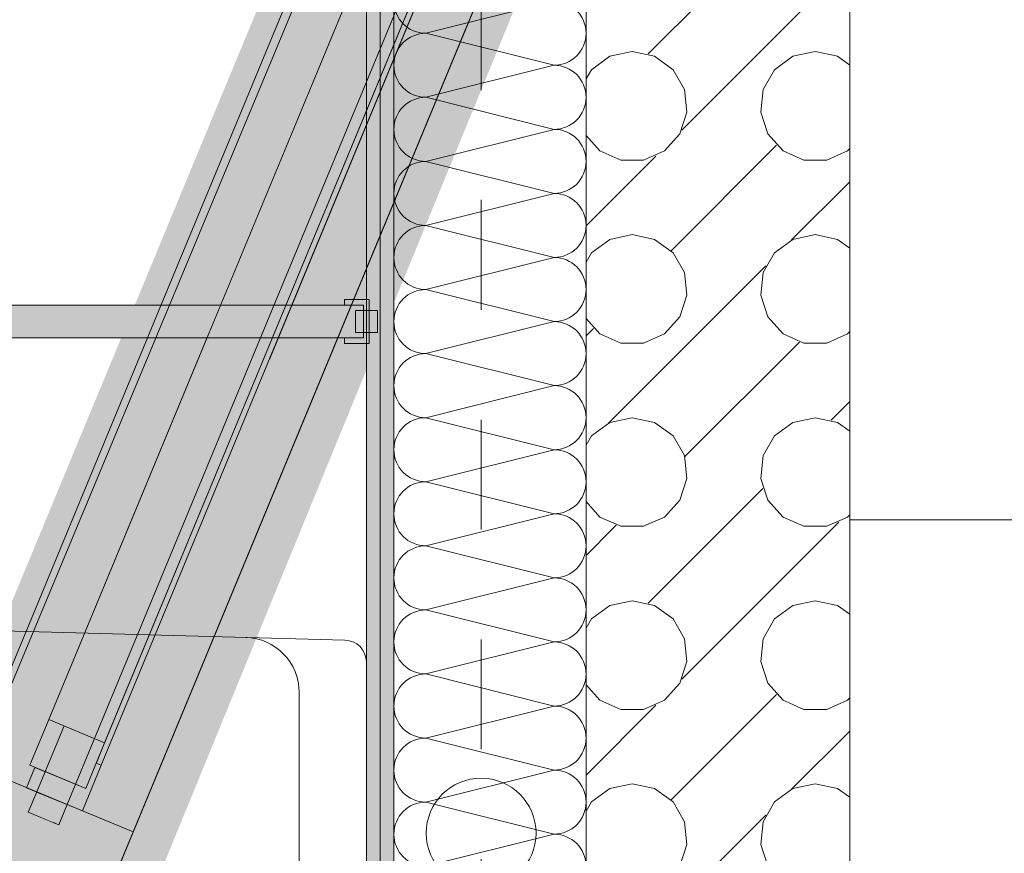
# Model space of a CAD drawing. Header units: metres. Extents: x -89 to 754, y -195 to 69.
# Tile 236 of 256: x 26.159 to 27.055, y 22.703 to 23.462. Entities that reach past the tile are written whole.
import ezdxf

# ---------------------------------------------------------------- set-up
doc = ezdxf.new("R2010")
doc.units = ezdxf.units.M
doc.header["$MEASUREMENT"] = 0
doc.linetypes.add('Strichlinie eng', pattern=[0.115, 0.075, -0.04])
doc.linetypes.add('Wipeout_Contour', pattern=[1, 0, -1])
for name, color, linetype in [('10 Fassade', 7, 'Continuous'), ('70 Entwässerung_Schmutzwasser', 7, 'Continuous'), ('Abbruch_00 Linien_Kreise_Splines', 7, 'Continuous'), ('Abbruch_00 Schraffuren', 7, 'Continuous'), ('Neubau_10 Wand innen', 7, 'Continuous'), ('Neubau_50 Möblierung', 7, 'Continuous'), ('Neubau_50 Sanitäreinrichtung', 7, 'Continuous')]:
    doc.layers.add(name, color=color, linetype=linetype)
doc.linetypes.add('Abbruch 1', pattern='A,0,[1,995_ARC_230 ERW_GR_EG_2607291.Shx,S=0.001984,R=0,X=0,Y=0],-0.25,0', length=0.25)
pattern_1 = [(0, (0, 0), (0, 0.0375), [0, -0.0375])]

# ---------------------------------------------------------------- blocks, each defined once
blk = doc.blocks.new('*X263')
at = {"layer": 'Neubau_10 Wand innen', "color": 8, "linetype": 'Continuous', "lineweight": 9}
for p, q in [((26.52881, 23.45), (26.64548, 23.47917)), ((26.52881, 23.45), (26.64548, 23.42083)), ((26.52881, 23.39167), (26.64548, 23.42083)), ((26.52881, 23.39167), (26.64548, 23.3625)), ((26.52881, 23.33333), (26.64548, 23.3625)), ((26.52881, 23.33333), (26.64548, 23.30417)), ((26.52881, 23.275), (26.64548, 23.30417)), ((26.52881, 23.275), (26.64548, 23.24583)), ((26.52881, 23.21667), (26.64548, 23.24583)), ((26.52881, 23.21667), (26.64548, 23.1875)), ((26.52881, 23.15833), (26.64548, 23.1875)), ((26.52881, 23.15833), (26.64548, 23.12917)), ((26.52881, 23.1), (26.64548, 23.12917)), ((26.52881, 23.1), (26.64548, 23.07083)), ((26.52881, 23.04167), (26.64548, 23.07083)), ((26.52881, 23.04167), (26.64548, 23.0125)), ((26.52881, 22.98333), (26.64548, 23.0125)), ((26.52881, 22.98333), (26.64548, 22.95417)), ((26.52881, 22.925), (26.64548, 22.95417)), ((26.52881, 22.925), (26.64548, 22.89583)), ((26.52881, 22.86667), (26.64548, 22.89583)), ((26.52881, 22.86667), (26.64548, 22.8375)), ((26.52881, 22.80833), (26.64548, 22.8375)), ((26.52881, 22.80833), (26.64548, 22.77917)), ((26.52881, 22.75), (26.64548, 22.77917)), ((26.52881, 22.75), (26.64548, 22.72083)), ((26.52881, 22.69167), (26.64548, 22.72083))]:
    blk.add_line(p, q, dxfattribs=at)
for centre, start, end in [((26.52881, 23.47917), 180, 270), ((26.64548, 23.45), 0, 90), ((26.52881, 23.42083), 90, 180), ((26.64548, 23.45), 270, 0), ((26.52881, 23.42083), 180, 270), ((26.64548, 23.39167), 0, 90), ((26.52881, 23.3625), 90, 180), ((26.64548, 23.39167), 270, 0), ((26.52881, 23.3625), 180, 270), ((26.64548, 23.33333), 0, 90), ((26.52881, 23.30417), 90, 180), ((26.64548, 23.33333), 270, 0), ((26.52881, 23.30417), 180, 270), ((26.64548, 23.275), 0, 90), ((26.52881, 23.24583), 90, 180), ((26.64548, 23.275), 270, 0), ((26.52881, 23.24583), 180, 270), ((26.64548, 23.21667), 0, 90), ((26.52881, 23.1875), 90, 180), ((26.64548, 23.21667), 270, 0), ((26.52881, 23.1875), 180, 270), ((26.64548, 23.15833), 0, 90), ((26.52881, 23.12917), 90, 180), ((26.64548, 23.15833), 270, 0), ((26.52881, 23.12917), 180, 270), ((26.64548, 23.1), 0, 90), ((26.52881, 23.07083), 90, 180), ((26.64548, 23.1), 270, 0), ((26.52881, 23.07083), 180, 270), ((26.64548, 23.04167), 0, 90), ((26.52881, 23.0125), 90, 180), ((26.64548, 23.04167), 270, 0), ((26.52881, 23.0125), 180, 270), ((26.64548, 22.98333), 0, 90), ((26.52881, 22.95417), 90, 180), ((26.64548, 22.98333), 270, 0), ((26.52881, 22.95417), 180, 270), ((26.64548, 22.925), 0, 90), ((26.52881, 22.89583), 90, 180), ((26.64548, 22.925), 270, 0), ((26.52881, 22.89583), 180, 270), ((26.64548, 22.86667), 0, 90), ((26.52881, 22.8375), 90, 180), ((26.64548, 22.86667), 270, 0), ((26.52881, 22.8375), 180, 270), ((26.64548, 22.80833), 0, 90), ((26.52881, 22.77917), 90, 180), ((26.64548, 22.80833), 270, 0), ((26.52881, 22.77917), 180, 270), ((26.64548, 22.75), 0, 90), ((26.52881, 22.72083), 90, 180), ((26.64548, 22.75), 270, 0), ((26.52881, 22.72083), 180, 270), ((26.64548, 22.69167), 0, 90)]:
    blk.add_arc(centre, 0.02917, start, end, dxfattribs=at)
blk = doc.blocks.new('Garderobe 01 27[134]_1', base_point=(27.31465, 23.00701))
at = {"layer": 'Neubau_50 Möblierung', "color": 254, "linetype": 'Continuous', "lineweight": 18, "true_color": 0xdfdfdf}
for p, q in [((27.29465, 23.00701), (27.29465, 23.90701)), ((27.31465, 23.45701), (27.29465, 23.45701)), ((27.31465, 23.00701), (27.29465, 23.00701))]:
    blk.add_line(p, q, dxfattribs=at)
at = {"layer": 'Neubau_50 Möblierung', "color": 254, "linetype": 'Continuous', "lineweight": 18, "true_color": 0xdfdfdf, "flags": 128}
blk.add_lwpolyline([(27.31465, 23.00701), (27.31465, 23.90701), (26.91465, 23.90701), (26.91465, 23.00701)], close=True, dxfattribs=at)
blk = doc.blocks.new('Garderobe 01 27[135]_1', base_point=(27.31465, 22.10701))
at = {"layer": 'Neubau_50 Möblierung', "color": 254, "linetype": 'Continuous', "lineweight": 18, "true_color": 0xdfdfdf}
for p, q in [((27.29465, 22.10701), (27.29465, 23.00701)), ((27.31465, 22.55701), (27.29465, 22.55701)), ((27.31465, 22.10701), (27.29465, 22.10701))]:
    blk.add_line(p, q, dxfattribs=at)
at = {"layer": 'Neubau_50 Möblierung', "color": 254, "linetype": 'Continuous', "lineweight": 18, "true_color": 0xdfdfdf, "flags": 128}
blk.add_lwpolyline([(27.31465, 22.10701), (27.31465, 23.00701), (26.91465, 23.00701), (26.91465, 22.10701)], close=True, dxfattribs=at)
blk = doc.blocks.new('Wand WC 27')
at = {"layer": 'Neubau_50 Sanitäreinrichtung', "color": 7, "linetype": 'Continuous', "lineweight": 9}
blk.add_line((-0.12812, -0.06119), (0.12812, -0.06119), dxfattribs=at)
at = {"layer": 'Neubau_50 Sanitäreinrichtung', "color": 7, "linetype": 'Continuous', "lineweight": 9, "flags": 128}
blk.add_lwpolyline([(0.185, -0.365), (0.17567, -0.01962, 0.406228), (0.15594, 0), (-0.15594, 0, 0.406228), (-0.17567, -0.01962), (-0.185, -0.365, 1)], format="xyb", close=True, dxfattribs=at)
at = {"layer": 'Neubau_50 Sanitäreinrichtung', "color": 7, "linetype": 'Continuous', "lineweight": 9}
for centre, start, end in [((-0.12812, -0.11119), 89.99867, 178.45272), ((0.12812, -0.11119), 1.54728, 90.00133)]:
    blk.add_arc(centre, 0.05, start, end, dxfattribs=at)
blk = doc.blocks.new('WC-Trennwand - Nische - ACB_2')
at = {"layer": 'Neubau_10 Wand innen', "linetype": 'Continuous', "lineweight": 0, "true_color": 0xffffff}
for points in [[(2.83025, 1.49), (2.85025, 1.49), (2.85025, 1.51), (2.83025, 1.51)], [(2.82025, 1.5025), (2.82025, 1.48), (2.82525, 1.48), (2.82525, 1.4975), (2.85525, 1.4975), (2.85525, 1.48), (2.86025, 1.48), (2.86025, 1.5025)], [(2.85525, 0.025), (2.85525, 1.4975), (2.82525, 1.4975), (2.82525, 0.025)]]:
    blk.add_hatch(color=7, dxfattribs=at).paths.add_polyline_path(points)
at = {"layer": 'Neubau_10 Wand innen', "color": 253, "linetype": 'Continuous', "lineweight": 13, "true_color": 0x9f9f9f, "flags": 128}
for points in [[(2.83025, 1.49), (2.85025, 1.49), (2.85025, 1.51), (2.83025, 1.51)], [(2.82025, 1.5025), (2.82025, 1.48), (2.82525, 1.48), (2.82525, 1.4975), (2.85525, 1.4975), (2.85525, 1.48), (2.86025, 1.48), (2.86025, 1.5025)], [(2.85525, 0.025), (2.85525, 1.4975), (2.82525, 1.4975), (2.82525, 0.025)]]:
    blk.add_lwpolyline(points, close=True, dxfattribs=at)
blk = doc.blocks.new('*X631')
at = {"layer": 'Neubau_10 Wand innen', "color": 8, "linetype": 'Continuous', "lineweight": 9}
for p, q in [((26.73118, 23.43118), (26.8, 23.5)), ((26.76179, 23.36179), (26.9, 23.5)), ((26.71667, 23.43333), (26.69633, 23.42901)), ((26.737, 23.42901), (26.71667, 23.43333)), ((26.88333, 23.43333), (26.863, 23.42901)), ((26.90367, 23.42901), (26.88333, 23.43333)), ((26.69633, 23.42901), (26.67951, 23.41679)), ((26.75382, 23.41679), (26.737, 23.42901)), ((26.863, 23.42901), (26.84618, 23.41679)), ((26.91465, 23.42104), (26.90367, 23.42901)), ((26.67951, 23.41679), (26.67465, 23.40837)), ((26.76422, 23.39878), (26.75382, 23.41679)), ((26.84618, 23.41679), (26.83578, 23.39878)), ((26.76639, 23.37811), (26.76422, 23.39878)), ((26.83578, 23.39878), (26.83361, 23.37811)), ((26.75997, 23.35833), (26.76639, 23.37811)), ((26.83361, 23.37811), (26.84003, 23.35833)), ((26.67465, 23.35691), (26.68728, 23.34288)), ((26.74606, 23.34288), (26.75997, 23.35833)), ((26.84003, 23.35833), (26.85394, 23.34288)), ((26.68728, 23.34288), (26.70627, 23.33443)), ((26.72706, 23.33443), (26.74606, 23.34288)), ((26.75202, 23.25202), (26.84798, 23.34798)), ((26.85394, 23.34288), (26.87294, 23.33443)), ((26.89373, 23.33443), (26.91272, 23.34288)), ((26.91272, 23.34288), (26.91465, 23.34502)), ((26.67465, 23.27465), (26.73821, 23.33821)), ((26.70627, 23.33443), (26.72706, 23.33443)), ((26.87294, 23.33443), (26.89373, 23.33443)), ((26.86179, 23.26179), (26.91465, 23.31465)), ((26.69633, 23.26234), (26.67951, 23.25012)), ((26.71667, 23.26667), (26.69633, 23.26234)), ((26.737, 23.26234), (26.71667, 23.26667)), ((26.75382, 23.25012), (26.737, 23.26234)), ((26.863, 23.26234), (26.84618, 23.25012)), ((26.88333, 23.26667), (26.863, 23.26234)), ((26.90367, 23.26234), (26.88333, 23.26667)), ((26.91465, 23.25437), (26.90367, 23.26234)), ((26.67951, 23.25012), (26.67465, 23.2417)), ((26.76422, 23.23212), (26.75382, 23.25012)), ((26.84618, 23.25012), (26.83578, 23.23212)), ((26.69512, 23.09512), (26.83821, 23.23821)), ((26.76639, 23.21144), (26.76422, 23.23212)), ((26.83578, 23.23212), (26.83361, 23.21144)), ((26.75997, 23.19167), (26.76639, 23.21144)), ((26.83361, 23.21144), (26.84003, 23.19167)), ((26.67465, 23.19024), (26.68728, 23.17622)), ((26.74606, 23.17622), (26.75997, 23.19167)), ((26.84003, 23.19167), (26.85394, 23.17622)), ((26.67465, 23.17465), (26.68131, 23.18131)), ((26.68728, 23.17622), (26.70627, 23.16776)), ((26.72706, 23.16776), (26.74606, 23.17622)), ((26.85394, 23.17622), (26.87294, 23.16776)), ((26.89373, 23.16776), (26.91272, 23.17622)), ((26.91272, 23.17622), (26.91465, 23.17835)), ((26.70627, 23.16776), (26.72706, 23.16776)), ((26.76451, 23.06451), (26.86882, 23.16882)), ((26.87294, 23.16776), (26.89373, 23.16776)), ((26.89785, 23.09785), (26.91465, 23.11465)), ((26.71667, 23.1), (26.69633, 23.09568)), ((26.737, 23.09568), (26.71667, 23.1)), ((26.88333, 23.1), (26.863, 23.09568)), ((26.90367, 23.09568), (26.88333, 23.1)), ((26.69633, 23.09568), (26.67951, 23.08346)), ((26.75382, 23.08346), (26.737, 23.09568)), ((26.863, 23.09568), (26.84618, 23.08346)), ((26.91465, 23.0877), (26.90367, 23.09568)), ((26.67951, 23.08346), (26.67465, 23.07503)), ((26.76422, 23.06545), (26.75382, 23.08346)), ((26.84618, 23.08346), (26.83578, 23.06545)), ((26.76639, 23.04477), (26.76422, 23.06545)), ((26.83578, 23.06545), (26.83361, 23.04477)), ((26.75997, 23.025), (26.76639, 23.04477)), ((26.83361, 23.04477), (26.84003, 23.025)), ((26.8, 23), (26.83549, 23.03549)), ((26.67465, 23.02358), (26.68728, 23.00955)), ((26.74606, 23.00955), (26.75997, 23.025)), ((26.84003, 23.025), (26.85394, 23.00955)), ((26.91272, 23.00955), (26.91465, 23.01169)), ((26.68728, 23.00955), (26.70627, 23.00109)), ((26.7, 23), (26.70215, 23.00215)), ((26.70627, 23.00109), (26.72706, 23.00109)), ((26.72706, 23.00109), (26.74606, 23.00955)), ((26.85394, 23.00955), (26.87294, 23.00109)), ((26.87294, 23.00109), (26.89373, 23.00109)), ((26.89373, 23.00109), (26.91272, 23.00955)), ((26.9, 23), (26.90488, 23.00488)), ((26.67465, 22.97465), (26.7, 23)), ((26.73118, 22.93118), (26.8, 23)), ((26.76179, 22.86179), (26.9, 23)), ((26.71667, 22.93333), (26.69633, 22.92901)), ((26.737, 22.92901), (26.71667, 22.93333)), ((26.88333, 22.93333), (26.863, 22.92901)), ((26.90367, 22.92901), (26.88333, 22.93333)), ((26.69633, 22.92901), (26.67951, 22.91679)), ((26.75382, 22.91679), (26.737, 22.92901)), ((26.863, 22.92901), (26.84618, 22.91679)), ((26.91465, 22.92104), (26.90367, 22.92901)), ((26.67951, 22.91679), (26.67465, 22.90837)), ((26.76422, 22.89878), (26.75382, 22.91679)), ((26.84618, 22.91679), (26.83578, 22.89878)), ((26.76639, 22.87811), (26.76422, 22.89878)), ((26.83578, 22.89878), (26.83361, 22.87811)), ((26.75997, 22.85833), (26.76639, 22.87811)), ((26.83361, 22.87811), (26.84003, 22.85833)), ((26.74606, 22.84288), (26.75997, 22.85833)), ((26.84003, 22.85833), (26.85394, 22.84288)), ((26.67465, 22.85691), (26.68728, 22.84288)), ((26.68728, 22.84288), (26.70627, 22.83443)), ((26.72706, 22.83443), (26.74606, 22.84288)), ((26.75202, 22.75202), (26.84798, 22.84798)), ((26.85394, 22.84288), (26.87294, 22.83443)), ((26.89373, 22.83443), (26.91272, 22.84288)), ((26.91272, 22.84288), (26.91465, 22.84502)), ((26.67465, 22.77465), (26.73821, 22.83821)), ((26.70627, 22.83443), (26.72706, 22.83443)), ((26.87294, 22.83443), (26.89373, 22.83443)), ((26.86179, 22.76179), (26.91465, 22.81465)), ((26.69633, 22.76234), (26.67951, 22.75012)), ((26.71667, 22.76667), (26.69633, 22.76234)), ((26.737, 22.76234), (26.71667, 22.76667)), ((26.75382, 22.75012), (26.737, 22.76234)), ((26.863, 22.76234), (26.84618, 22.75012)), ((26.88333, 22.76667), (26.863, 22.76234)), ((26.90367, 22.76234), (26.88333, 22.76667)), ((26.91465, 22.75437), (26.90367, 22.76234)), ((26.67951, 22.75012), (26.67465, 22.7417)), ((26.76422, 22.73212), (26.75382, 22.75012)), ((26.84618, 22.75012), (26.83578, 22.73212)), ((26.69512, 22.59512), (26.83821, 22.73821)), ((26.76639, 22.71144), (26.76422, 22.73212)), ((26.83578, 22.73212), (26.83361, 22.71144)), ((26.75997, 22.69167), (26.76639, 22.71144)), ((26.83361, 22.71144), (26.84003, 22.69167))]:
    blk.add_line(p, q, dxfattribs=at)

msp = doc.modelspace()

# ---------------------------------------------------------------- linework, layer by layer
at = {"layer": '70 Entwässerung_Schmutzwasser', "color": 34, "linetype": 'Continuous', "lineweight": 18, "true_color": 0xa85100}
msp.add_circle((26.5791, 22.72177), 0.05, dxfattribs=at)
at = {"layer": 'Neubau_10 Wand innen', "color": 7, "linetype": 'Continuous', "lineweight": 9, "flags": 128}
msp.add_lwpolyline([(26.91465, 20.09221), (26.91465, 24.1494)], dxfattribs=at)

# ---------------------------------------------------------------- block references
at = {"layer": 'Neubau_50 Möblierung', "color": 254, "linetype": 'Continuous', "lineweight": 18, "true_color": 0xdfdfdf}
for name, p in [('Garderobe 01 27[134]_1', (27.31465, 23.00701)), ('Garderobe 01 27[135]_1', (27.31465, 22.10701))]:
    msp.add_blockref(name, p, dxfattribs=at)

# ---------------------------------------------------------------- wipeouts: each hides what was drawn before it
at = {"color": 254, "linetype": 'Wipeout_Contour', "lineweight": 0, "ltscale": 142.202096}
msp.add_wipeout([(26.34479, 23.17046), (26.74852, 24.14515), (26.68847, 24.17002), (26.28474, 23.19533)], dxfattribs=at).dxf.layer = '10 Fassade'

# ---------------------------------------------------------------- next in the draw order: wipeouts: each hides what was drawn before it
at = {"color": 254, "linetype": 'Wipeout_Contour', "lineweight": 0, "ltscale": 142.288195}
msp.add_wipeout([(26.34479, 23.17046), (26.3725, 23.15897), (26.77624, 24.13367), (26.74852, 24.14515)], dxfattribs=at).dxf.layer = '10 Fassade'

# ---------------------------------------------------------------- next in the draw order: wipeouts: each hides what was drawn before it
at = {"color": 254, "linetype": 'Wipeout_Contour', "lineweight": 0, "ltscale": 142.367576}
msp.add_wipeout([(26.77624, 24.13367), (26.3725, 23.15897), (26.43256, 23.1341), (26.83629, 24.10879)], dxfattribs=at).dxf.layer = '10 Fassade'
at = {"color": 254, "linetype": 'Wipeout_Contour', "lineweight": 0, "ltscale": 139.500562}
msp.add_wipeout([(26.17449, 22.75933), (26.34479, 23.17046), (26.28474, 23.19533), (26.11444, 22.7842)], dxfattribs=at).dxf.layer = '10 Fassade'

# ---------------------------------------------------------------- next in the draw order: wipeouts: each hides what was drawn before it
at = {"color": 254, "linetype": 'Wipeout_Contour', "lineweight": 0, "ltscale": 139.589549}
msp.add_wipeout([(26.17449, 22.75933), (26.20221, 22.74785), (26.3725, 23.15897), (26.34479, 23.17046)], dxfattribs=at).dxf.layer = '10 Fassade'

# ---------------------------------------------------------------- next in the draw order: wipeouts: each hides what was drawn before it
at = {"color": 254, "linetype": 'Wipeout_Contour', "lineweight": 0, "ltscale": 139.669222}
msp.add_wipeout([(26.3725, 23.15897), (26.20221, 22.74785), (26.26226, 22.72297), (26.43256, 23.1341)], dxfattribs=at).dxf.layer = '10 Fassade'
at = {"color": 254, "linetype": 'Wipeout_Contour', "lineweight": 0, "ltscale": 138.734907}
msp.add_wipeout([(26.16684, 22.74085), (26.18901, 22.73167), (26.19667, 22.75014), (26.17449, 22.75933)], dxfattribs=at).dxf.layer = '10 Fassade'

# ---------------------------------------------------------------- next in the draw order: linework, layer by layer
at = {"layer": '10 Fassade', "color": 7, "linetype": 'Continuous', "lineweight": 9}
for p, q in [((26.11444, 22.7842), (26.17449, 22.75933)), ((26.17449, 22.75933), (26.16684, 22.74085)), ((26.26226, 22.72297), (26.22399, 22.63059))]:
    msp.add_line(p, q, dxfattribs=at)
at = {"layer": '10 Fassade', "color": 7, "linetype": 'Continuous', "lineweight": 9, "flags": 128}
for points in [[(26.11444, 22.7842), (26.28474, 23.19533), (26.68847, 24.17002)], [(26.74852, 24.14515), (26.34479, 23.17046), (26.17449, 22.75933)], [(26.26226, 22.72297), (26.43256, 23.1341), (26.83629, 24.10879)]]:
    msp.add_lwpolyline(points, dxfattribs=at)

# ---------------------------------------------------------------- next in the draw order: wipeouts: each hides what was drawn before it
at = {"color": 254, "linetype": 'Wipeout_Contour', "lineweight": 0, "ltscale": 138.771112}
msp.add_wipeout([(26.18901, 22.73167), (26.19456, 22.72937), (26.20221, 22.74785), (26.19667, 22.75014)], dxfattribs=at).dxf.layer = '10 Fassade'

# ---------------------------------------------------------------- next in the draw order: linework, layer by layer
at = {"layer": '10 Fassade', "color": 7, "linetype": 'Continuous', "lineweight": 9}
for p, q in [((26.20221, 22.74785), (26.19456, 22.72937)), ((26.20221, 22.74785), (26.26226, 22.72297)), ((26.16684, 22.74085), (26.19456, 22.72937))]:
    msp.add_line(p, q, dxfattribs=at)
at = {"layer": '10 Fassade', "color": 7, "linetype": 'Continuous', "lineweight": 9, "flags": 128}
for points in [[(26.77624, 24.13367), (26.3725, 23.15897), (26.20221, 22.74785)], [(26.20221, 22.74785), (26.17449, 22.75933)]]:
    msp.add_lwpolyline(points, dxfattribs=at)

# ---------------------------------------------------------------- next in the draw order: wipeouts: each hides what was drawn before it
at = {"color": 254, "linetype": 'Wipeout_Contour', "lineweight": 0, "ltscale": 141.483537}
msp.add_wipeout([(26.7606, 24.06979), (26.70979, 24.09084), (26.18551, 22.82512), (26.23632, 22.80407)], dxfattribs=at).dxf.layer = '10 Fassade'

# ---------------------------------------------------------------- next in the draw order: wipeouts: each hides what was drawn before it
at = {"color": 254, "linetype": 'Wipeout_Contour', "lineweight": 0, "ltscale": 141.541252}
msp.add_wipeout([(26.23329, 22.78368), (26.77287, 24.08635), (26.76825, 24.08827), (26.22867, 22.7856)], dxfattribs=at).dxf.layer = '10 Fassade'

# ---------------------------------------------------------------- next in the draw order: linework, layer by layer
at = {"layer": '10 Fassade', "color": 7, "linetype": 'Continuous', "lineweight": 13}
for p, q in [((26.70979, 24.09084), (26.18551, 22.82512)), ((26.75136, 24.07362), (26.22709, 22.8079)), ((26.23632, 22.80407), (26.7606, 24.06979))]:
    msp.add_line(p, q, dxfattribs=at)
at = {"layer": '10 Fassade', "color": 7, "linetype": 'Continuous', "lineweight": 13, "flags": 128}
for points in [[(26.23329, 22.78368), (26.77287, 24.08635), (26.76825, 24.08827), (26.22867, 22.7856)], [(26.2191, 22.7625), (26.23632, 22.80407), (26.18551, 22.82512), (26.16829, 22.78355)], [(26.21607, 22.74211), (26.23329, 22.78368), (26.22867, 22.7856), (26.2191, 22.7625), (26.17291, 22.78163), (26.16526, 22.76316)]]:
    msp.add_lwpolyline(points, close=True, dxfattribs=at)

# ---------------------------------------------------------------- next in the draw order: wipeouts: each hides what was drawn before it
at = {"color": 254, "linetype": 'Wipeout_Contour', "lineweight": 0, "ltscale": 142.202096}
msp.add_wipeout([(26.34479, 23.17046), (26.74852, 24.14515), (26.68847, 24.17002), (26.28474, 23.19533)], dxfattribs=at).dxf.layer = '10 Fassade'

# ---------------------------------------------------------------- next in the draw order: wipeouts: each hides what was drawn before it
at = {"color": 254, "linetype": 'Wipeout_Contour', "lineweight": 0, "ltscale": 142.288195}
msp.add_wipeout([(26.34479, 23.17046), (26.3725, 23.15897), (26.77624, 24.13367), (26.74852, 24.14515)], dxfattribs=at).dxf.layer = '10 Fassade'

# ---------------------------------------------------------------- next in the draw order: wipeouts: each hides what was drawn before it
at = {"color": 254, "linetype": 'Wipeout_Contour', "lineweight": 0, "ltscale": 142.367576}
msp.add_wipeout([(26.77624, 24.13367), (26.3725, 23.15897), (26.43256, 23.1341), (26.83629, 24.10879)], dxfattribs=at).dxf.layer = '10 Fassade'
at = {"color": 254, "linetype": 'Wipeout_Contour', "lineweight": 0, "ltscale": 139.500562}
msp.add_wipeout([(26.17449, 22.75933), (26.34479, 23.17046), (26.28474, 23.19533), (26.11444, 22.7842)], dxfattribs=at).dxf.layer = '10 Fassade'

# ---------------------------------------------------------------- next in the draw order: wipeouts: each hides what was drawn before it
at = {"color": 254, "linetype": 'Wipeout_Contour', "lineweight": 0, "ltscale": 139.589549}
msp.add_wipeout([(26.17449, 22.75933), (26.20221, 22.74785), (26.3725, 23.15897), (26.34479, 23.17046)], dxfattribs=at).dxf.layer = '10 Fassade'

# ---------------------------------------------------------------- next in the draw order: wipeouts: each hides what was drawn before it
at = {"color": 254, "linetype": 'Wipeout_Contour', "lineweight": 0, "ltscale": 139.669222}
msp.add_wipeout([(26.3725, 23.15897), (26.20221, 22.74785), (26.26226, 22.72297), (26.43256, 23.1341)], dxfattribs=at).dxf.layer = '10 Fassade'
at = {"color": 254, "linetype": 'Wipeout_Contour', "lineweight": 0, "ltscale": 138.734907}
msp.add_wipeout([(26.16684, 22.74085), (26.18901, 22.73167), (26.19667, 22.75014), (26.17449, 22.75933)], dxfattribs=at).dxf.layer = '10 Fassade'

# ---------------------------------------------------------------- next in the draw order: linework, layer by layer
at = {"layer": '10 Fassade', "color": 7, "linetype": 'Continuous', "lineweight": 13}
for p, q in [((26.11444, 22.7842), (26.17449, 22.75933)), ((26.17449, 22.75933), (26.16684, 22.74085)), ((26.26226, 22.72297), (26.22399, 22.63059))]:
    msp.add_line(p, q, dxfattribs=at)
at = {"layer": '10 Fassade', "color": 7, "linetype": 'Continuous', "lineweight": 13, "flags": 128}
for points in [[(26.11444, 22.7842), (26.28474, 23.19533), (26.68847, 24.17002)], [(26.74852, 24.14515), (26.34479, 23.17046), (26.17449, 22.75933)], [(26.26226, 22.72297), (26.43256, 23.1341), (26.83629, 24.10879)]]:
    msp.add_lwpolyline(points, dxfattribs=at)

# ---------------------------------------------------------------- next in the draw order: wipeouts: each hides what was drawn before it
at = {"color": 254, "linetype": 'Wipeout_Contour', "lineweight": 0, "ltscale": 138.771112}
msp.add_wipeout([(26.18901, 22.73167), (26.19456, 22.72937), (26.20221, 22.74785), (26.19667, 22.75014)], dxfattribs=at).dxf.layer = '10 Fassade'

# ---------------------------------------------------------------- next in the draw order: linework, layer by layer
at = {"layer": '10 Fassade', "color": 7, "linetype": 'Continuous', "lineweight": 13}
for p, q in [((26.20221, 22.74785), (26.19456, 22.72937)), ((26.20221, 22.74785), (26.26226, 22.72297)), ((26.16684, 22.74085), (26.19456, 22.72937))]:
    msp.add_line(p, q, dxfattribs=at)
at = {"layer": '10 Fassade', "color": 7, "linetype": 'Continuous', "lineweight": 13, "flags": 128}
for points in [[(26.77624, 24.13367), (26.3725, 23.15897), (26.20221, 22.74785)], [(26.20221, 22.74785), (26.17449, 22.75933)]]:
    msp.add_lwpolyline(points, dxfattribs=at)

# ---------------------------------------------------------------- next in the draw order: wipeouts: each hides what was drawn before it
at = {"color": 254, "linetype": 'Wipeout_Contour', "lineweight": 0, "ltscale": 141.483537}
msp.add_wipeout([(26.7606, 24.06979), (26.70979, 24.09084), (26.18551, 22.82512), (26.23632, 22.80407)], dxfattribs=at).dxf.layer = '10 Fassade'

# ---------------------------------------------------------------- next in the draw order: wipeouts: each hides what was drawn before it
at = {"color": 254, "linetype": 'Wipeout_Contour', "lineweight": 0, "ltscale": 141.541252}
msp.add_wipeout([(26.23329, 22.78368), (26.77287, 24.08635), (26.76825, 24.08827), (26.22867, 22.7856)], dxfattribs=at).dxf.layer = '10 Fassade'

# ---------------------------------------------------------------- next in the draw order: hatches: boundary and pattern name
at = {"layer": 'Abbruch_00 Schraffuren', "linetype": 'Continuous', "lineweight": 0, "true_color": 0xffffff}
msp.add_hatch(color=7, dxfattribs=at).paths.add_polyline_path([(20.73128, 20.16242), (25.26822, 20.2004), (26.92457, 24.24089), (26.78218, 24.45399), (25.09684, 20.3852), (20.69883, 20.3852), (20.69883, 20.33221), (20.73128, 20.33221)])
at = {"layer": 'Neubau_10 Wand innen', "linetype": 'Continuous', "lineweight": 9}
h = msp.add_hatch(dxfattribs=at)
h.set_pattern_fill('Gipskarton_0001', color=8, style=0, pattern_type=2)
h.set_pattern_definition(pattern_1)
h.paths.add_polyline_path([(26.47465, 24.1494), (26.47465, 20.19602), (26.48715, 20.19602), (26.48715, 24.1494)])
h = msp.add_hatch(dxfattribs=at)
h.set_pattern_fill('Gipskarton_0001', color=8, style=0, pattern_type=2)
h.set_pattern_definition(pattern_1)
h.paths.add_polyline_path([(26.48715, 24.1494), (26.48715, 20.19602), (26.49965, 20.19602), (26.49965, 24.1494)])

# ---------------------------------------------------------------- next in the draw order: linework, layer by layer
at = {"layer": '10 Fassade', "color": 7, "linetype": 'Continuous', "lineweight": 13}
for p, q in [((26.70979, 24.09084), (26.18551, 22.82512)), ((26.75136, 24.07362), (26.22709, 22.8079)), ((26.23632, 22.80407), (26.7606, 24.06979))]:
    msp.add_line(p, q, dxfattribs=at)
at = {"layer": '10 Fassade', "color": 7, "linetype": 'Continuous', "lineweight": 13, "flags": 128}
for points in [[(26.23329, 22.78368), (26.77287, 24.08635), (26.76825, 24.08827), (26.22867, 22.7856)], [(26.2191, 22.7625), (26.23632, 22.80407), (26.18551, 22.82512), (26.16829, 22.78355)], [(26.21607, 22.74211), (26.23329, 22.78368), (26.22867, 22.7856), (26.2191, 22.7625), (26.17291, 22.78163), (26.16526, 22.76316)]]:
    msp.add_lwpolyline(points, close=True, dxfattribs=at)
at = {"layer": '70 Entwässerung_Schmutzwasser', "color": 34, "linetype": 'Strichlinie eng', "lineweight": 18, "true_color": 0xa85100}
msp.add_line((26.5791, 20.79818), (26.5791, 25.00619), dxfattribs=at)
at = {"layer": 'Abbruch_00 Linien_Kreise_Splines', "color": 40, "linetype": 'Abbruch 1', "lineweight": 9, "true_color": 0xe6c200}
msp.add_lwpolyline([(26.80771, 24.4319), (25.11122, 20.36221), (20.73128, 20.36221), (20.73128, 20.20221), (25.21807, 20.20221), (26.90387, 24.27186), (26.80771, 24.27186), (26.90387, 24.27186)], dxfattribs=at)
at = {"layer": 'Neubau_10 Wand innen', "color": 7, "linetype": 'Continuous', "lineweight": 9}
msp.add_line((26.48715, 24.1494), (26.48715, 20.19602), dxfattribs=at)
at = {"layer": 'Neubau_10 Wand innen', "color": 7, "linetype": 'Continuous', "lineweight": 13}
msp.add_line((26.49965, 24.1494), (26.49965, 20.19602), dxfattribs=at)
at = {"layer": 'Neubau_10 Wand innen', "color": 7, "linetype": 'Continuous', "lineweight": 9, "flags": 128}
for points in [[(26.47465, 24.1494), (26.47465, 20.19602)], [(26.67465, 24.1494), (26.67465, 20.33221)]]:
    msp.add_lwpolyline(points, dxfattribs=at)
at = {"layer": 'Neubau_10 Wand innen', "color": 7, "linetype": 'Continuous', "lineweight": 13, "flags": 128}
msp.add_lwpolyline([(26.67465, 20.19602), (26.67465, 24.1494)], dxfattribs=at)

# ---------------------------------------------------------------- next in the draw order: block references
at = {"layer": 'Neubau_10 Wand innen', "color": 7, "lineweight": 9}
for name in ['*X263', '*X631']:
    msp.add_blockref(name, (0, 0), dxfattribs=at)
at = {"layer": 'Neubau_10 Wand innen', "color": 253, "linetype": 'Continuous', "lineweight": 13, "true_color": 0x9f9f9f, "xscale": -1, "rotation": 270.0000000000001}
msp.add_blockref('WC-Trennwand - Nische - ACB_2', (24.97465, 20.34731), dxfattribs=at)
at = {"layer": 'Neubau_50 Sanitäreinrichtung', "color": 7, "linetype": 'Continuous', "lineweight": 13, "rotation": 269.9999999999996}
msp.add_blockref('Wand WC 27', (26.47465, 22.72177), dxfattribs=at)

doc.saveas('drawing.dxf')
